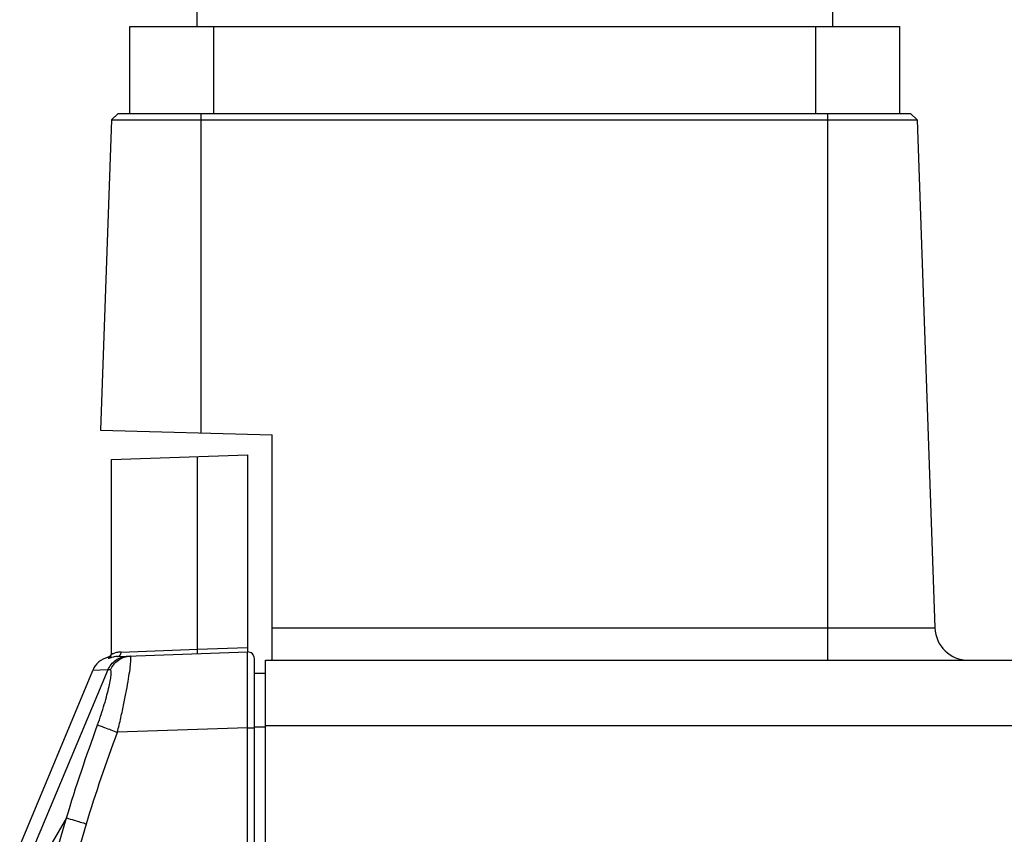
# Model space of a CAD drawing. Header units: millimetres. Extents: x 0 to 874, y 0 to 432.
# Tile 8 of 24: x 217 to 261, y 252 to 289. Entities that reach past the tile are written whole.
import ezdxf

# ---------------------------------------------------------------- set-up
doc = ezdxf.new("R2010")
doc.units = ezdxf.units.MM
doc.header["$LTSCALE"] = 30.734
doc.layers.get('0').update_dxf_attribs({"linetype": 'CONTINUOUS'})

msp = doc.modelspace()

# ---------------------------------------------------------------- linework, layer by layer
at = {"color": 7, "linetype": 'Continuous'}
for p, q in [((224.79, 294.173), (224.79, 288.464)), ((253.29, 293.468), (253.29, 288.464)), ((221.79, 284.564), (221.79, 288.464)), ((221.79, 288.464), (256.29, 288.464)), ((225.54, 288.464), (225.54, 284.564)), ((252.54, 284.564), (252.54, 288.464)), ((256.29, 288.464), (256.29, 284.564)), ((220.965, 284.275), (220.479, 270.366)), ((221.265, 284.564), (220.965, 284.275)), ((220.965, 284.275), (257.085, 284.275)), ((221.265, 284.564), (256.785, 284.564)), ((224.975, 284.564), (224.975, 270.248)), ((253.075, 260.064), (253.075, 284.564)), ((256.785, 284.564), (257.085, 284.275)), ((257.085, 284.275), (257.88, 261.512)), ((220.479, 270.366), (228.175, 270.164)), ((228.175, 260.064), (228.175, 270.164)), ((220.964, 269.051), (227.064, 269.264)), ((227.064, 269.264), (227.064, 260.436)), ((220.964, 260.342), (220.964, 269.051)), ((224.825, 260.558), (224.825, 269.186)), ((228.175, 261.512), (257.88, 261.512)), ((221.231, 260.232), (227.064, 260.436)), ((221.402, 260.432), (224.825, 260.558)), ((224.825, 260.558), (227.064, 260.636)), ((220.875, 260.224), (220.812, 260.197)), ((220.812, 260.197), (220.825, 260.181)), ((220.825, 260.181), (220.84, 260.157)), ((227.375, 159.992), (227.375, 260.136)), ((227.875, 160.064), (227.875, 260.064)), ((227.875, 260.064), (333.275, 260.064)), ((220.808, 259.631), (216.852, 250.198)), ((216.852, 251.749), (220.127, 259.61)), ((220.808, 259.631), (220.127, 259.61)), ((220.15, 259.611), (220.127, 259.609)), ((220.923, 259.627), (220.808, 259.631)), ((227.875, 259.464), (227.375, 259.464)), ((227.064, 257.038), (221.232, 256.834)), ((227.064, 249.123), (227.064, 257.038)), ((227.064, 257.038), (227.375, 257.038)), ((227.875, 257.066), (227.375, 257.066)), ((227.875, 257.143), (322.224, 257.143)), ((218.957, 253.002), (216.852, 249.429)), ((217.846, 249.268), (218.957, 253.002)), ((218.734, 248.996), (219.845, 252.729))]:
    msp.add_line(p, q, dxfattribs=at)
for points in [[(220.812, 260.197), (220.812, 260.196), (220.816, 260.192), (220.825, 260.181)], [(220.964, 260.387), (220.94, 260.295), (220.875, 260.224)]]:
    msp.add_lwpolyline(points, dxfattribs=at)
for centre, radius, start, end in [((259.379, 261.564), 1.5, 182, 270), ((221.449, 259.189), 1.244, 92.1375, 99.5639), ((227.075, 260.136), 0.3, 0, 92), ((221.05, 259.225), 1, 103.7842, 157.3801), ((221.272, 259.064), 1.169, 92.0347, 99.0285), ((221.464, 259.099), 1.335, 99.5909, 104.6062)]:
    msp.add_arc(centre, radius, start, end, dxfattribs=at)
for points, knots in [([(221.231, 260.232), (221.276, 260.234), (221.372, 260.283), (221.402, 260.383), (221.402, 260.432)], [0, 0, 0, 0, 0.479821, 1, 1, 1, 1]), ([(224.825, 260.358), (224.826, 260.358), (224.826, 260.366), (224.828, 260.374), (224.827, 260.394), (224.828, 260.429), (224.827, 260.485), (224.826, 260.532), (224.825, 260.558)], [0, 0, 0, 0, 0.020525, 0.077646, 0.169839, 0.293996, 0.61845, 1, 1, 1, 1]), ([(227.064, 257.038), (227.064, 257.259), (227.062, 257.693), (227.061, 258.322), (227.06, 258.902), (227.06, 259.344), (227.06, 259.657), (227.06, 259.854), (227.061, 260.025), (227.061, 260.167), (227.062, 260.267), (227.062, 260.331), (227.062, 260.368), (227.063, 260.396), (227.062, 260.418), (227.065, 260.427), (227.063, 260.436), (227.064, 260.436)], [0, 0, 0, 0, 0.195109, 0.382772, 0.555652, 0.707204, 0.773101, 0.831538, 0.881959, 0.923889, 0.956926, 0.970012, 0.98076, 0.989146, 0.995156, 0.998777, 1, 1, 1, 1]), ([(220.808, 259.631), (220.88, 259.805), (221.129, 260.118), (221.508, 260.242), (221.696, 260.248)], [0, 0, 0, 0, 0.500143, 1, 1, 1, 1]), ([(220.84, 260.157), (220.876, 260.172), (220.941, 260.224), (220.964, 260.304), (220.964, 260.342)], [0, 0, 0, 0, 0.500006, 1, 1, 1, 1]), ([(220.84, 260.157), (220.841, 260.156), (220.848, 260.159), (220.859, 260.16), (220.879, 260.168), (220.906, 260.176), (220.941, 260.186), (221.002, 260.202), (221.053, 260.213), (221.089, 260.218)], [0, 0, 0, 0, 0.017854, 0.066865, 0.147337, 0.25878, 0.400498, 0.571712, 1, 1, 1, 1]), ([(220.923, 259.627), (220.993, 259.802), (221.24, 260.119), (221.622, 260.246), (221.811, 260.252)], [0, 0, 0, 0, 0.500623, 1, 1, 1, 1]), ([(220.964, 260.342), (220.964, 260.342), (220.97, 260.343), (220.976, 260.344), (220.99, 260.349), (221.016, 260.358), (221.063, 260.373), (221.104, 260.385), (221.128, 260.391)], [0, 0, 0, 0, 0.015167, 0.061827, 0.140751, 0.251689, 0.566651, 1, 1, 1, 1]), ([(221.232, 256.834), (221.286, 257.052), (221.388, 257.48), (221.524, 258.107), (221.639, 258.69), (221.73, 259.205), (221.794, 259.63), (221.829, 259.92), (221.839, 260.093), (221.839, 260.169), (221.834, 260.214), (221.829, 260.236), (221.819, 260.253), (221.811, 260.252)], [0, 0, 0, 0, 0.192775, 0.37914, 0.551849, 0.704083, 0.829305, 0.922129, 0.955155, 0.978876, 0.987241, 0.99336, 1, 1, 1, 1]), ([(220.344, 257.169), (220.454, 257.472), (220.6, 257.917), (220.763, 258.492), (220.855, 258.863), (220.913, 259.135), (220.942, 259.319), (220.955, 259.424), (220.959, 259.51), (220.959, 259.572), (220.943, 259.626), (220.923, 259.627)], [0, 0, 0, 0, 0.378178, 0.550484, 0.702428, 0.827385, 0.877983, 0.919946, 0.952907, 0.976776, 1, 1, 1, 1]), ([(220.344, 257.169), (220.38, 257.153), (220.484, 257.114), (220.779, 257.001), (221.039, 256.905), (221.232, 256.834)], [0, 0, 0, 0, 0.124157, 0.350501, 1, 1, 1, 1]), ([(218.957, 253.001), (219.066, 252.965), (219.363, 252.875), (219.659, 252.785), (219.845, 252.729)], [0, 0, 0, 0, 0.37211, 1, 1, 1, 1])]:
    msp.add_open_spline(points, degree=3, knots=knots, dxfattribs=at)
for points in [[(218.957, 253.001), (219.367, 254.407), (219.845, 255.792), (220.344, 257.169)], [(219.845, 252.729), (220.259, 254.113), (220.737, 255.478), (221.232, 256.834)]]:
    msp.add_open_spline(points, degree=3, dxfattribs=at)

doc.saveas('drawing.dxf')
